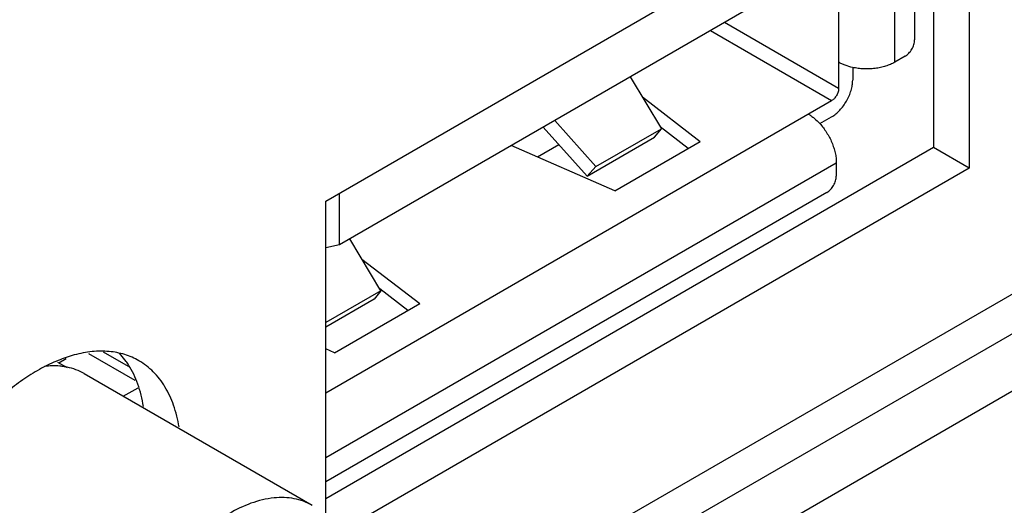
# Model space of a CAD drawing. Header units: inches. Extents: x 0 to 34, y 0 to 22.
# Tile 15 of 111: x 4.221 to 4.661, y 14.925 to 15.141. Entities that reach past the tile are written whole.
import ezdxf

# ---------------------------------------------------------------- set-up
doc = ezdxf.new("R2010")
doc.units = ezdxf.units.IN
doc.header["$LTSCALE"] = 1.87
doc.header["$MEASUREMENT"] = 0
doc.layers.get('0').update_dxf_attribs({"linetype": 'CONTINUOUS'})
doc.layers.add('02___PRT_ALL_AXES', color=7, linetype='CONTINUOUS')

msp = doc.modelspace()

# ---------------------------------------------------------------- linework, layer by layer
at = {"color": 3, "linetype": 'CONTINUOUS'}
msp.add_line((5.4078197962, 15.4301768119), (4.0325620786, 14.6361202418), dxfattribs=at)
at = {"color": 7, "linetype": 'CONTINUOUS'}
for p, q in [((5.4300236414, 15.41735659), (4.1128146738, 14.6568166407)), ((4.6210283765, 15.212257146), (4.6210283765, 15.1323122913)), ((4.6121547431, 15.1223670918), (4.6121547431, 15.2071336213)), ((4.5870997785, 15.1926671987), (4.5870997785, 15.1106745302)), ((4.5603744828, 15.1541880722), (4.3641105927, 15.0408677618)), ((4.5870997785, 15.1106745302), (4.5360557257, 15.1401467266)), ((4.5297922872, 15.1365302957), (4.5839679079, 15.1052499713)), ((4.616852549, 15.125079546), (4.6121547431, 15.1223670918)), ((4.5933635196, 15.1200592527), (4.5933635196, 15.1142911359)), ((4.4940060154, 15.1158677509), (4.5078744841, 15.092643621)), ((4.3579939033, 14.9747754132), (4.5839679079, 15.1052499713)), ((4.4993929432, 15.1068468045), (4.5252364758, 15.0870111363)), ((4.4786604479, 15.0757758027), (4.4602248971, 15.0963629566)), ((4.5786584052, 15.0949518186), (4.5839679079, 15.098017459)), ((4.4746626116, 15.0715162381), (4.455075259, 15.09338962)), ((4.4786604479, 15.0757758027), (4.5078744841, 15.092643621)), ((4.5048670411, 15.0889558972), (4.5078744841, 15.092643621)), ((4.5198588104, 15.0839061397), (4.5073664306, 15.0934944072)), ((4.4525034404, 15.0800689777), (4.462061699, 15.0855877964)), ((4.4746626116, 15.0715162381), (4.5048670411, 15.0889558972)), ((4.4871497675, 15.0650203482), (4.5252364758, 15.0870111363)), ((4.4871497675, 15.0650203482), (4.4408050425, 15.0851501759)), ((4.3579939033, 14.945843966), (4.5860558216, 15.0775240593)), ((4.5860558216, 15.0775240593), (4.5860558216, 15.0714969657)), ((4.4786604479, 15.0757758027), (4.4746626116, 15.0715162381)), ((4.5818799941, 15.0642642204), (4.3579939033, 14.9349951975)), ((4.3641105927, 15.0408677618), (4.3641105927, 15.0639160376)), ((4.3825996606, 15.0203115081), (4.3687311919, 15.0435356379)), ((4.3641105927, 15.0408677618), (4.3579939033, 15.0395435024)), ((4.3741181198, 15.0345146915), (4.3999616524, 15.0146790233)), ((4.3825996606, 15.0203115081), (4.3579939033, 15.0061044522)), ((4.3825996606, 15.0203115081), (4.3795922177, 15.0166237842)), ((4.394583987, 15.0115740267), (4.3820916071, 15.0211622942)), ((4.3795922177, 15.0166237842), (4.3579939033, 15.0041531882)), ((4.361874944, 14.9926882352), (4.3999616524, 15.0146790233)), ((4.361874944, 14.9926882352), (4.3579939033, 14.994373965)), ((4.2519153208, 14.9923009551), (4.2725805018, 14.9803691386)), ((4.2698285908, 14.9864514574), (4.2585574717, 14.9929592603)), ((4.2380942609, 14.9884893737), (4.2423535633, 14.9860301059)), ((4.2674700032, 14.9732329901), (4.2740819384, 14.9770506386))]:
    msp.add_line(p, q, dxfattribs=at)
msp.add_arc((4.2367909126, 14.9592886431), 0.027493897, 78.1693555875, 80.6423363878, dxfattribs=at)
for points, knots in [([(4.616852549, 15.125079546), (4.617138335, 15.1252445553), (4.6177029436, 15.1256405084), (4.6184799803, 15.1263672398), (4.6191959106, 15.1272266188), (4.6198240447, 15.1281858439), (4.6203406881, 15.12920943), (4.6207269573, 15.130259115), (4.6209677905, 15.1312953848), (4.6210283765, 15.131982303), (4.6210283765, 15.1323122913)], [0, 0, 0, 0, 0.1141243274, 0.2373488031, 0.3669762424, 0.5000060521, 0.6330350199, 0.7626600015, 0.885880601, 1, 1, 1, 1]), ([(4.5933476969, 15.1200351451), (4.5922152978, 15.1202829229), (4.590566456, 15.1207557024), (4.5885058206, 15.1216133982), (4.5875525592, 15.1221056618), (4.5870997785, 15.1223670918)], [0, 0, 0, 0, 0.5197320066, 0.7655829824, 1, 1, 1, 1]), ([(4.6121547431, 15.1223670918), (4.6115352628, 15.1220094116), (4.6102095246, 15.1213530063), (4.6080733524, 15.1205686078), (4.6057659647, 15.1199676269), (4.6033347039, 15.1195618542), (4.6008282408, 15.1193596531), (4.5982974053, 15.1193649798), (4.5957937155, 15.1195776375), (4.5941517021, 15.1198592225), (4.5933476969, 15.1200351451)], [0, 0, 0, 0, 0.1109522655, 0.2288429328, 0.3524043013, 0.4802407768, 0.6106887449, 0.7419856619, 0.8723425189, 1, 1, 1, 1]), ([(4.5839679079, 15.098017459), (4.5846111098, 15.0983888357), (4.5858815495, 15.0992794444), (4.5876296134, 15.100914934), (4.5892405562, 15.1028481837), (4.590653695, 15.1050066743), (4.591816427, 15.1073097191), (4.5926851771, 15.10967142), (4.5932274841, 15.1120029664), (4.5933635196, 15.1135484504), (4.5933635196, 15.1142911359)], [0, 0, 0, 0, 0.1141564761, 0.2373296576, 0.3669807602, 0.5000060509, 0.6330305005, 0.7626791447, 0.8858484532, 1, 1, 1, 1]), ([(4.5870997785, 15.1106745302), (4.5870997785, 15.1104270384), (4.587054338, 15.109911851), (4.5868737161, 15.1091346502), (4.5865840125, 15.1083473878), (4.5861965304, 15.1075796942), (4.5857254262, 15.1068602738), (4.5851884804, 15.1062157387), (4.5846057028, 15.1056706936), (4.5841822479, 15.1053737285), (4.5839679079, 15.1052499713)], [0, 0, 0, 0, 0.1141196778, 0.2373395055, 0.3669639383, 0.4999939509, 0.6330248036, 0.7626516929, 0.8858753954, 1, 1, 1, 1]), ([(4.5735283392, 15.0992222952), (4.5739810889, 15.0989608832), (4.5748839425, 15.0983814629), (4.5766568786, 15.0970257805), (4.5778906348, 15.0958342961), (4.5786713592, 15.0949775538)], [0, 0, 0, 0, 0.2344169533, 0.4802679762, 1, 1, 1, 1]), ([(4.5786713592, 15.0949775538), (4.5792257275, 15.0943692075), (4.580290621, 15.0930879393), (4.5817266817, 15.0910259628), (4.5829967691, 15.088836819), (4.5840749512, 15.0865650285), (4.5849392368, 15.0842565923), (4.5855725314, 15.0819578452), (4.5859613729, 15.0797156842), (4.5860558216, 15.0782393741), (4.5860558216, 15.0775240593)], [0, 0, 0, 0, 0.1276590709, 0.2580176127, 0.3893160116, 0.5197649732, 0.6476016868, 0.7711622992, 0.8890510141, 1, 1, 1, 1]), ([(4.5818799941, 15.0642642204), (4.5821657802, 15.0644292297), (4.5827303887, 15.0648251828), (4.5835074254, 15.0655519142), (4.5842233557, 15.0664112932), (4.5848514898, 15.0673705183), (4.5853681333, 15.0683941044), (4.5857544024, 15.0694437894), (4.5859952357, 15.0704800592), (4.5860558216, 15.0711669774), (4.5860558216, 15.0714969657)], [0, 0, 0, 0, 0.1141243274, 0.2373488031, 0.3669762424, 0.5000060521, 0.6330350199, 0.7626600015, 0.885880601, 1, 1, 1, 1]), ([(4.2412613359, 14.9864166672), (4.2405489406, 14.9865341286), (4.23758412, 14.9869055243), (4.2345697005, 14.9868266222), (4.2323213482, 14.9865605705)], [0, 0, 0, 0, 0.2417954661, 1, 1, 1, 1])]:
    msp.add_open_spline(points, degree=3, knots=knots, dxfattribs=at)
msp.add_open_spline([(4.2499517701, 14.9833466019), (4.2476284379, 14.9846867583), (4.2450528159, 14.98564837), (4.2424276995, 14.9861985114)], degree=3, dxfattribs=at)
at = {"layer": '02___PRT_ALL_AXES', "color": 3, "linetype": 'CONTINUOUS'}
for p, q in [((5.3924454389, 15.4390537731), (4.3498916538, 14.8370962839)), ((4.3579939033, 15.0603843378), (4.6454328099, 15.22634796)), ((4.6454328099, 15.22634796), (4.6454328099, 15.0750968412)), ((4.6454328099, 15.0750968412), (4.362313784, 14.911627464)), ((4.3579939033, 14.9189227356), (4.3579939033, 15.0603843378)), ((4.2386010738, 14.9881967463), (4.2419442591, 14.9901270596))]:
    msp.add_line(p, q, dxfattribs=at)
at = {"layer": '02___PRT_ALL_AXES', "color": 7, "linetype": 'CONTINUOUS'}
for p, q in [((4.6295229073, 15.2171617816), (4.6295229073, 15.0842830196)), ((4.6295229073, 15.0842830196), (4.3579939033, 14.9275055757)), ((4.6454328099, 15.0750968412), (4.6295229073, 15.0842830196)), ((4.2687697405, 14.9887917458), (4.2658427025, 14.9924194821)), ((4.2499522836, 14.9833475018), (4.3517817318, 14.9245524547))]:
    msp.add_line(p, q, dxfattribs=at)
msp.add_arc((4.2380442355, 14.9672007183), 0.0375530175, 32.1362281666, 35.0959816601, dxfattribs=at)
at = {"layer": '02___PRT_ALL_AXES', "color": 3, "linetype": 'CONTINUOUS'}
for points, knots in [([(4.2744482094, 14.9890949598), (4.2724542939, 14.9902464), (4.2681150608, 14.9921236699), (4.2609902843, 14.9934715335), (4.253345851, 14.9933599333), (4.2481903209, 14.9923728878), (4.2455783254, 14.9916728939)], [0, 0, 0, 0, 0.2324929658, 0.4726349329, 0.7269493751, 1, 1, 1, 1]), ([(4.2455783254, 14.9916728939), (4.2431072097, 14.9910106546), (4.2380915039, 14.9892890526), (4.2306977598, 14.9857507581), (4.2232874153, 14.9812157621), (4.2185136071, 14.9776561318), (4.2161437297, 14.9757346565)], [0, 0, 0, 0, 0.2277551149, 0.4706399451, 0.7283864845, 1, 1, 1, 1]), ([(4.292365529, 14.9595228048), (4.2918293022, 14.9628011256), (4.2903222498, 14.969021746), (4.2864815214, 14.9774406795), (4.281220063, 14.9843079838), (4.2767901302, 14.9877425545), (4.2744482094, 14.9890949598)], [0, 0, 0, 0, 0.2793202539, 0.5350984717, 0.7726038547, 1, 1, 1, 1])]:
    msp.add_open_spline(points, degree=3, knots=knots, dxfattribs=at)
at = {"layer": '02___PRT_ALL_AXES', "color": 7, "linetype": 'CONTINUOUS'}
for points, knots in [([(4.2764556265, 14.9687089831), (4.2759011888, 14.9720986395), (4.2743305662, 14.9785180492), (4.2715121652, 14.9845208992), (4.2698435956, 14.9871764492)], [0, 0, 0, 0, 0.5227097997, 1, 1, 1, 1]), ([(4.3517803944, 14.9245501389), (4.3493457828, 14.925955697), (4.3437513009, 14.9279921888), (4.3307187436, 14.9283134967), (4.3209764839, 14.9244208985), (4.3148704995, 14.9208953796)], [0, 0, 0, 0, 0.2183973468, 0.4522461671, 1, 1, 1, 1])]:
    msp.add_open_spline(points, degree=3, knots=knots, dxfattribs=at)

doc.saveas('drawing.dxf')
